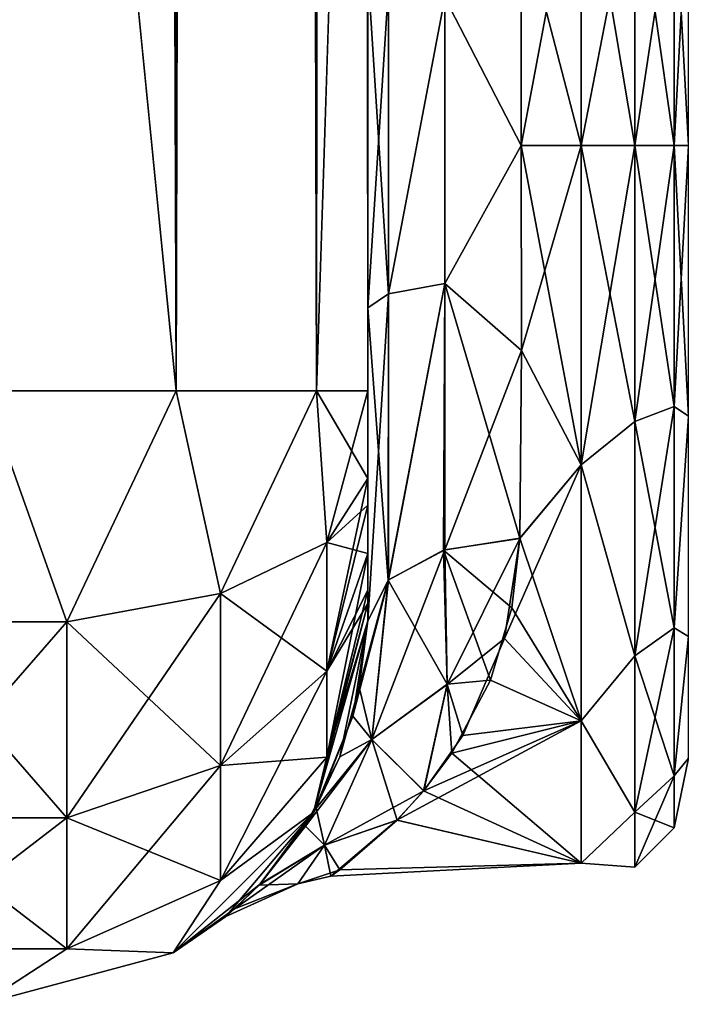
# Model space of a CAD drawing. Extents: x -23 to 470, y -1800 to 0.
# Tile 33 of 213: x 116 to 138, y -1800 to -1768. Entities that reach past the tile are written whole.
import ezdxf

# ---------------------------------------------------------------- set-up
doc = ezdxf.new("R2010")
doc.units = 0
doc.header["$LTSCALE"] = 61.997326
for name, color, linetype in [('114', 7, 'CONTINUOUS'), ('115', 7, 'CONTINUOUS'), ('116', 7, 'CONTINUOUS'), ('123', 7, 'CONTINUOUS'), ('124', 7, 'CONTINUOUS'), ('126', 7, 'CONTINUOUS'), ('127', 7, 'CONTINUOUS'), ('130', 7, 'CONTINUOUS'), ('81', 7, 'CONTINUOUS'), ('84', 7, 'CONTINUOUS'), ('85', 7, 'CONTINUOUS'), ('91', 7, 'CONTINUOUS'), ('95', 7, 'CONTINUOUS')]:
    doc.layers.add(name, color=color, linetype=linetype)

msp = doc.modelspace()

# ---------------------------------------------------------------- linework, layer by layer
at = {"layer": '114', "linetype": 'CONTINUOUS'}
for points in [[(117.732, -1787.534, 92.688), (115.05, -1780, 94.5), (112.168, -1787.534, 92.688), (117.732, -1787.534, 92.688)], [(121.3, -1780, 92.825), (115.05, -1780, 94.5), (117.732, -1787.534, 92.688), (121.3, -1780, 92.825)], [(122.744, -1786.61, 90.458), (121.3, -1780, 92.825), (117.732, -1787.534, 92.688), (122.744, -1786.61, 90.458)], [(125.875, -1780, 88.25), (121.3, -1780, 92.825), (122.744, -1786.61, 90.458), (125.875, -1780, 88.25)], [(126.212, -1784.946, 86.44), (125.875, -1780, 88.25), (122.744, -1786.61, 90.458), (126.212, -1784.946, 86.44)], [(127.55, -1782.865, 81.431), (127.55, -1780, 82), (125.875, -1780, 88.25), (127.55, -1782.865, 81.431)], [(127.55, -1782.865, 81.431), (125.875, -1780, 88.25), (126.212, -1784.946, 86.44), (127.55, -1782.865, 81.431)], [(127.55, -1783.734, 81), (127.55, -1782.865, 81.431), (126.212, -1784.946, 86.44), (127.55, -1783.734, 81)], [(127.55, -1785.305, 79.801), (127.55, -1783.734, 81), (126.212, -1784.946, 86.44), (127.55, -1785.305, 79.801)], [(126.212, -1784.946, 86.44), (122.744, -1786.61, 90.458), (126.212, -1789.142, 83.635), (126.212, -1784.946, 86.44)], [(127.55, -1785.305, 79.801), (126.212, -1784.946, 86.44), (126.212, -1789.142, 83.635), (127.55, -1785.305, 79.801)], [(127.55, -1786.5, 78.234), (127.55, -1785.305, 79.801), (126.212, -1789.142, 83.635), (127.55, -1786.5, 78.234)], [(127.55, -1786.933, 77.36), (127.55, -1786.5, 78.234), (126.212, -1789.142, 83.635), (127.55, -1786.933, 77.36)], [(122.744, -1786.61, 90.458), (117.732, -1787.534, 92.688), (122.744, -1792.219, 86.709), (122.744, -1786.61, 90.458)], [(122.744, -1786.61, 90.458), (122.744, -1792.219, 86.709), (126.212, -1789.142, 83.635), (122.744, -1786.61, 90.458)], [(127.55, -1787.5, 74.5), (127.55, -1786.933, 77.36), (126.212, -1791.944, 79.436), (127.55, -1787.5, 74.5)], [(126.212, -1791.944, 79.436), (127.55, -1786.933, 77.36), (126.212, -1789.142, 83.635), (126.212, -1791.944, 79.436)], [(117.732, -1787.534, 92.688), (112.168, -1787.534, 92.688), (117.732, -1793.926, 88.415), (117.732, -1787.534, 92.688)], [(112.168, -1787.534, 92.688), (112.168, -1793.926, 88.415), (117.732, -1793.926, 88.415), (112.168, -1787.534, 92.688)], [(117.732, -1787.534, 92.688), (117.732, -1793.926, 88.415), (122.744, -1792.219, 86.709), (117.732, -1787.534, 92.688)], [(125.775, -1793.75, 74.5), (127.55, -1787.5, 74.5), (126.212, -1791.944, 79.436), (125.775, -1793.75, 74.5)], [(122.744, -1792.219, 86.709), (126.212, -1791.944, 79.436), (126.212, -1789.142, 83.635), (122.744, -1792.219, 86.709)], [(122.744, -1795.963, 81.098), (125.775, -1793.75, 74.5), (126.212, -1791.944, 79.436), (122.744, -1795.963, 81.098)], [(122.744, -1795.963, 81.098), (126.212, -1791.944, 79.436), (122.744, -1792.219, 86.709), (122.744, -1795.963, 81.098)], [(117.732, -1793.926, 88.415), (122.744, -1795.963, 81.098), (122.744, -1792.219, 86.709), (117.732, -1793.926, 88.415)], [(121.2, -1798.325, 74.5), (125.775, -1793.75, 74.5), (122.744, -1795.963, 81.098), (121.2, -1798.325, 74.5)], [(112.168, -1798.194, 82.019), (117.732, -1798.194, 82.019), (112.168, -1793.926, 88.415), (112.168, -1798.194, 82.019)], [(112.168, -1793.926, 88.415), (117.732, -1798.194, 82.019), (117.732, -1793.926, 88.415), (112.168, -1793.926, 88.415)], [(117.732, -1798.194, 82.019), (122.744, -1795.963, 81.098), (117.732, -1793.926, 88.415), (117.732, -1798.194, 82.019)], [(117.732, -1798.194, 82.019), (121.2, -1798.325, 74.5), (122.744, -1795.963, 81.098), (117.732, -1798.194, 82.019)], [(112.168, -1798.194, 82.019), (114.95, -1800, 74.5), (117.732, -1798.194, 82.019), (112.168, -1798.194, 82.019)], [(114.95, -1800, 74.5), (121.2, -1798.325, 74.5), (117.732, -1798.194, 82.019), (114.95, -1800, 74.5)]]:
    msp.add_3dface(points, dxfattribs=at)
at = {"layer": '115', "linetype": 'CONTINUOUS'}
for points in [[(127.55, -1787.5, 24.51), (127.55, -1787.5, 74.5), (125.775, -1793.75, 74.5), (127.55, -1787.5, 24.51)], [(127.55, -1787.5, 24.51), (125.775, -1793.75, 74.5), (127.057, -1790.612, 21.135), (127.55, -1787.5, 24.51)], [(125.775, -1793.75, -74.5), (127.55, -1787.5, -74.5), (126.636, -1791.937, -19.226), (125.775, -1793.75, -74.5)], [(126.636, -1791.937, -19.226), (127.55, -1787.5, -74.5), (127.262, -1789.662, -22.31), (126.636, -1791.937, -19.226)], [(127.55, -1787.5, -74.5), (127.55, -1787.5, -24.51), (127.262, -1789.662, -22.31), (127.55, -1787.5, -74.5)], [(127.057, -1790.612, 21.135), (125.775, -1793.75, 74.5), (125.859, -1793.603, 16.214), (127.057, -1790.612, 21.135)], [(125.51, -1794.189, -14.928), (125.775, -1793.75, -74.5), (126.636, -1791.937, -19.226), (125.51, -1794.189, -14.928)], [(121.2, -1798.325, -74.5), (125.775, -1793.75, -74.5), (122.913, -1797.135, -0.598), (121.2, -1798.325, -74.5)], [(125.775, -1793.75, 74.5), (121.2, -1798.325, 74.5), (124.043, -1796.077, 9.205), (125.775, -1793.75, 74.5)], [(122.913, -1797.135, -0.598), (125.775, -1793.75, -74.5), (124.002, -1796.12, -9.006), (122.913, -1797.135, -0.598)], [(124.002, -1796.12, -9.006), (125.775, -1793.75, -74.5), (125.51, -1794.189, -14.928), (124.002, -1796.12, -9.006)], [(125.859, -1793.603, 16.214), (125.775, -1793.75, 74.5), (124.043, -1796.077, 9.205), (125.859, -1793.603, 16.214)], [(124.043, -1796.077, 9.205), (121.2, -1798.325, 74.5), (123.2, -1796.891, 4.517), (124.043, -1796.077, 9.205)], [(123.2, -1796.891, 4.517), (121.2, -1798.325, 74.5), (122.913, -1797.135, -0.598), (123.2, -1796.891, 4.517)], [(121.2, -1798.325, 74.5), (121.2, -1798.325, -74.5), (122.913, -1797.135, -0.598), (121.2, -1798.325, 74.5)], [(114.95, -1800, -74.5), (121.2, -1798.325, -74.5), (114.95, -1800, 74.5), (114.95, -1800, -74.5)], [(121.2, -1798.325, -74.5), (121.2, -1798.325, 74.5), (114.95, -1800, 74.5), (121.2, -1798.325, -74.5)]]:
    msp.add_3dface(points, dxfattribs=at)
at = {"layer": '116', "linetype": 'CONTINUOUS'}
for points in [[(112.168, -1787.534, -92.688), (115.05, -1780, -94.5), (117.732, -1787.534, -92.688), (112.168, -1787.534, -92.688)], [(115.05, -1780, -94.5), (121.3, -1780, -92.825), (117.732, -1787.534, -92.688), (115.05, -1780, -94.5)], [(117.732, -1787.534, -92.688), (121.3, -1780, -92.825), (122.744, -1786.61, -90.458), (117.732, -1787.534, -92.688)], [(121.3, -1780, -92.825), (125.875, -1780, -88.25), (122.744, -1786.61, -90.458), (121.3, -1780, -92.825)], [(122.744, -1786.61, -90.458), (125.875, -1780, -88.25), (126.212, -1784.946, -86.44), (122.744, -1786.61, -90.458)], [(125.875, -1780, -88.25), (127.55, -1780, -82), (126.212, -1784.946, -86.44), (125.875, -1780, -88.25)], [(127.55, -1780, -82), (127.55, -1782.865, -81.431), (126.212, -1784.946, -86.44), (127.55, -1780, -82)], [(127.55, -1782.865, -81.431), (127.55, -1783.734, -81), (126.212, -1789.142, -83.635), (127.55, -1782.865, -81.431)], [(126.212, -1784.946, -86.44), (127.55, -1782.865, -81.431), (126.212, -1789.142, -83.635), (126.212, -1784.946, -86.44)], [(127.55, -1783.734, -81), (127.55, -1785.305, -79.801), (126.212, -1789.142, -83.635), (127.55, -1783.734, -81)], [(122.744, -1786.61, -90.458), (126.212, -1784.946, -86.44), (122.744, -1792.219, -86.709), (122.744, -1786.61, -90.458)], [(122.744, -1792.219, -86.709), (126.212, -1784.946, -86.44), (126.212, -1789.142, -83.635), (122.744, -1792.219, -86.709)], [(127.55, -1785.305, -79.801), (127.55, -1786.5, -78.234), (126.212, -1791.944, -79.436), (127.55, -1785.305, -79.801)], [(127.55, -1785.305, -79.801), (126.212, -1791.944, -79.436), (126.212, -1789.142, -83.635), (127.55, -1785.305, -79.801)], [(127.55, -1786.5, -78.234), (127.55, -1786.933, -77.36), (126.212, -1791.944, -79.436), (127.55, -1786.5, -78.234)], [(117.732, -1787.534, -92.688), (122.744, -1786.61, -90.458), (117.732, -1793.926, -88.415), (117.732, -1787.534, -92.688)], [(117.732, -1793.926, -88.415), (122.744, -1786.61, -90.458), (122.744, -1792.219, -86.709), (117.732, -1793.926, -88.415)], [(127.55, -1786.933, -77.36), (127.55, -1787.5, -74.5), (125.775, -1793.75, -74.5), (127.55, -1786.933, -77.36)], [(127.55, -1786.933, -77.36), (125.775, -1793.75, -74.5), (126.212, -1791.944, -79.436), (127.55, -1786.933, -77.36)], [(112.168, -1787.534, -92.688), (117.732, -1787.534, -92.688), (112.168, -1793.926, -88.415), (112.168, -1787.534, -92.688)], [(112.168, -1793.926, -88.415), (117.732, -1787.534, -92.688), (117.732, -1793.926, -88.415), (112.168, -1793.926, -88.415)], [(126.212, -1791.944, -79.436), (122.744, -1795.963, -81.098), (126.212, -1789.142, -83.635), (126.212, -1791.944, -79.436)], [(122.744, -1795.963, -81.098), (122.744, -1792.219, -86.709), (126.212, -1789.142, -83.635), (122.744, -1795.963, -81.098)], [(126.212, -1791.944, -79.436), (125.775, -1793.75, -74.5), (122.744, -1795.963, -81.098), (126.212, -1791.944, -79.436)], [(122.744, -1795.963, -81.098), (117.732, -1798.194, -82.019), (122.744, -1792.219, -86.709), (122.744, -1795.963, -81.098)], [(117.732, -1798.194, -82.019), (117.732, -1793.926, -88.415), (122.744, -1792.219, -86.709), (117.732, -1798.194, -82.019)], [(125.775, -1793.75, -74.5), (121.2, -1798.325, -74.5), (122.744, -1795.963, -81.098), (125.775, -1793.75, -74.5)], [(117.732, -1798.194, -82.019), (112.168, -1798.194, -82.019), (117.732, -1793.926, -88.415), (117.732, -1798.194, -82.019)], [(112.168, -1798.194, -82.019), (112.168, -1793.926, -88.415), (117.732, -1793.926, -88.415), (112.168, -1798.194, -82.019)], [(122.744, -1795.963, -81.098), (121.2, -1798.325, -74.5), (117.732, -1798.194, -82.019), (122.744, -1795.963, -81.098)], [(117.732, -1798.194, -82.019), (114.95, -1800, -74.5), (112.168, -1798.194, -82.019), (117.732, -1798.194, -82.019)], [(121.2, -1798.325, -74.5), (114.95, -1800, -74.5), (117.732, -1798.194, -82.019), (121.2, -1798.325, -74.5)]]:
    msp.add_3dface(points, dxfattribs=at)
at = {"layer": '123', "linetype": 'CONTINUOUS'}
for points in [[(132.55, -1764.474, -22.79), (132.55, -1772, -24), (130.055, -1767.185, -24.192), (132.55, -1764.474, -22.79)], [(127.55, -1777.301, -28.507), (127.55, -1766.309, -28.436), (128.221, -1776.841, -26.053), (127.55, -1777.301, -28.507)], [(128.221, -1776.841, -26.053), (127.55, -1766.309, -28.436), (128.221, -1766.827, -25.989), (128.221, -1776.841, -26.053)], [(128.221, -1776.841, -26.053), (128.221, -1766.827, -25.989), (130.055, -1767.185, -24.192), (128.221, -1776.841, -26.053)], [(130.055, -1776.506, -24.252), (128.221, -1776.841, -26.053), (130.055, -1767.185, -24.192), (130.055, -1776.506, -24.252)], [(132.55, -1772, -24), (130.055, -1776.506, -24.252), (130.055, -1767.185, -24.192), (132.55, -1772, -24)], [(132.55, -1772, -24), (132.553, -1778.685, -23.05), (130.055, -1776.506, -24.252), (132.55, -1772, -24)], [(130.015, -1785.197, -20.868), (128.207, -1786.175, -22.416), (130.055, -1776.506, -24.252), (130.015, -1785.197, -20.868)], [(128.207, -1786.175, -22.416), (128.221, -1776.841, -26.053), (130.055, -1776.506, -24.252), (128.207, -1786.175, -22.416)], [(132.5, -1784.808, -20.297), (130.015, -1785.197, -20.868), (130.055, -1776.506, -24.252), (132.5, -1784.808, -20.297)], [(132.553, -1778.685, -23.05), (132.5, -1784.808, -20.297), (130.055, -1776.506, -24.252), (132.553, -1778.685, -23.05)], [(128.207, -1786.175, -22.416), (127.55, -1777.301, -28.507), (128.221, -1776.841, -26.053), (128.207, -1786.175, -22.416)], [(127.55, -1787.5, -24.51), (127.55, -1777.301, -28.507), (128.207, -1786.175, -22.416), (127.55, -1787.5, -24.51)]]:
    msp.add_3dface(points, dxfattribs=at)
at = {"layer": '124', "linetype": 'CONTINUOUS'}
for points in [[(132.55, -1772, 24), (132.55, -1764.474, 22.79), (130.055, -1767.185, 24.192), (132.55, -1772, 24)], [(127.55, -1766.309, 28.436), (127.55, -1777.301, 28.507), (128.221, -1766.827, 25.989), (127.55, -1766.309, 28.436)], [(128.221, -1766.827, 25.989), (127.55, -1777.301, 28.507), (128.221, -1776.841, 26.053), (128.221, -1766.827, 25.989)], [(128.221, -1766.827, 25.989), (128.221, -1776.841, 26.053), (130.055, -1767.185, 24.192), (128.221, -1766.827, 25.989)], [(130.055, -1767.185, 24.192), (128.221, -1776.841, 26.053), (130.055, -1776.506, 24.252), (130.055, -1767.185, 24.192)], [(132.55, -1772, 24), (130.055, -1767.185, 24.192), (130.055, -1776.506, 24.252), (132.55, -1772, 24)], [(132.553, -1778.684, 23.05), (132.55, -1772, 24), (130.055, -1776.506, 24.252), (132.553, -1778.684, 23.05)], [(128.221, -1776.841, 26.053), (128.221, -1786.163, 22.396), (130.055, -1776.506, 24.252), (128.221, -1776.841, 26.053)], [(130.055, -1776.506, 24.252), (128.221, -1786.163, 22.396), (130.055, -1785.184, 20.848), (130.055, -1776.506, 24.252)], [(132.553, -1778.684, 23.05), (130.055, -1776.506, 24.252), (130.055, -1785.184, 20.848), (132.553, -1778.684, 23.05)], [(127.55, -1777.301, 28.507), (127.55, -1787.5, 24.51), (128.221, -1776.841, 26.053), (127.55, -1777.301, 28.507)], [(128.221, -1776.841, 26.053), (127.55, -1787.5, 24.51), (128.221, -1786.163, 22.396), (128.221, -1776.841, 26.053)], [(132.5, -1784.819, 20.289), (132.553, -1778.684, 23.05), (130.055, -1785.184, 20.848), (132.5, -1784.819, 20.289)]]:
    msp.add_3dface(points, dxfattribs=at)
at = {"layer": '126', "linetype": 'CONTINUOUS'}
for points in [[(134.5, -1761.587, 21.623), (134.5, -1772, 24), (136.248, -1762.995, 21.741), (134.5, -1761.587, 21.623)], [(134.5, -1772, -24), (134.5, -1761.587, -21.623), (136.248, -1772, -23.532), (134.5, -1772, -24)], [(136.248, -1772, -23.532), (134.5, -1761.587, -21.623), (136.248, -1762.995, -21.741), (136.248, -1772, -23.532)], [(134.5, -1772, 24), (136.248, -1772, 23.532), (136.248, -1762.995, 21.741), (134.5, -1772, 24)], [(136.248, -1772, 23.532), (137.531, -1763.485, 20.556), (136.248, -1762.995, 21.741), (136.248, -1772, 23.532)], [(137.531, -1763.485, -20.556), (137.531, -1772, -22.25), (136.248, -1762.995, -21.741), (137.531, -1763.485, -20.556)], [(137.531, -1772, -22.25), (136.248, -1772, -23.532), (136.248, -1762.995, -21.741), (137.531, -1772, -22.25)], [(138, -1772, 20.5), (138, -1763.173, 18.494), (137.531, -1772, 22.25), (138, -1772, 20.5)], [(137.531, -1772, 22.25), (138, -1763.173, 18.494), (137.531, -1763.485, 20.556), (137.531, -1772, 22.25)], [(138, -1763.174, -18.494), (138, -1772, -20.5), (137.531, -1763.485, -20.556), (138, -1763.174, -18.494)], [(136.248, -1772, 23.532), (137.531, -1772, 22.25), (137.531, -1763.485, 20.556), (136.248, -1772, 23.532)], [(138, -1772, -20.5), (137.531, -1772, -22.25), (137.531, -1763.485, -20.556), (138, -1772, -20.5)]]:
    msp.add_3dface(points, dxfattribs=at)
at = {"layer": '127', "linetype": 'CONTINUOUS'}
for points in [[(134.5, -1772, 24), (134.5, -1782.413, 21.623), (136.248, -1772, 23.532), (134.5, -1772, 24)], [(134.5, -1782.413, 21.623), (136.248, -1781.005, 21.741), (136.248, -1772, 23.532), (134.5, -1782.413, 21.623)], [(134.5, -1782.413, -21.623), (134.5, -1772, -24), (136.248, -1781.005, -21.741), (134.5, -1782.413, -21.623)], [(134.5, -1772, -24), (136.248, -1772, -23.532), (136.248, -1781.005, -21.741), (134.5, -1772, -24)], [(136.248, -1781.005, 21.741), (137.531, -1772, 22.25), (136.248, -1772, 23.532), (136.248, -1781.005, 21.741)], [(137.531, -1780.515, 20.556), (137.531, -1772, 22.25), (136.248, -1781.005, 21.741), (137.531, -1780.515, 20.556)], [(136.248, -1772, -23.532), (137.531, -1780.515, -20.556), (136.248, -1781.005, -21.741), (136.248, -1772, -23.532)], [(137.531, -1772, -22.25), (137.531, -1780.515, -20.556), (136.248, -1772, -23.532), (137.531, -1772, -22.25)], [(138, -1780.826, 18.494), (138, -1772, 20.5), (137.531, -1780.515, 20.556), (138, -1780.826, 18.494)], [(137.531, -1780.515, 20.556), (138, -1772, 20.5), (137.531, -1772, 22.25), (137.531, -1780.515, 20.556)], [(138, -1772, -20.5), (138, -1780.827, -18.494), (137.531, -1772, -22.25), (138, -1772, -20.5)], [(137.531, -1772, -22.25), (138, -1780.827, -18.494), (137.531, -1780.515, -20.556), (137.531, -1772, -22.25)], [(136.248, -1788.64, 16.64), (137.531, -1780.515, 20.556), (136.248, -1781.005, 21.741), (136.248, -1788.64, 16.64)], [(137.531, -1787.733, 15.733), (137.531, -1780.515, 20.556), (136.248, -1788.64, 16.64), (137.531, -1787.733, 15.733)], [(137.531, -1780.515, -20.556), (137.531, -1787.733, -15.733), (136.248, -1781.005, -21.741), (137.531, -1780.515, -20.556)], [(137.531, -1780.515, -20.556), (138, -1780.827, -18.494), (137.531, -1787.733, -15.733), (137.531, -1780.515, -20.556)], [(137.531, -1787.733, 15.733), (138, -1780.826, 18.494), (137.531, -1780.515, 20.556), (137.531, -1787.733, 15.733)], [(134.5, -1782.413, 21.623), (136.248, -1788.64, 16.64), (136.248, -1781.005, 21.741), (134.5, -1782.413, 21.623)], [(134.5, -1782.413, -21.623), (136.248, -1781.005, -21.741), (136.248, -1788.64, -16.64), (134.5, -1782.413, -21.623)], [(136.248, -1781.005, -21.741), (137.531, -1787.733, -15.733), (136.248, -1788.64, -16.64), (136.248, -1781.005, -21.741)], [(138, -1788.009, 12.803), (138, -1780.826, 18.494), (137.531, -1787.733, 15.733), (138, -1788.009, 12.803)], [(138, -1780.827, -18.494), (138, -1788.009, -12.803), (137.531, -1787.733, -15.733), (138, -1780.827, -18.494)], [(134.5, -1782.413, 21.623), (134.5, -1790.764, 14.964), (136.248, -1788.64, 16.64), (134.5, -1782.413, 21.623)], [(134.5, -1790.764, -14.964), (134.5, -1782.413, -21.623), (136.248, -1788.64, -16.64), (134.5, -1790.764, -14.964)], [(136.248, -1793.741, 9.005), (137.531, -1787.733, 15.733), (136.248, -1788.64, 16.64), (136.248, -1793.741, 9.005)], [(137.531, -1792.556, 8.515), (137.531, -1787.733, 15.733), (136.248, -1793.741, 9.005), (137.531, -1792.556, 8.515)], [(137.531, -1787.733, -15.733), (137.531, -1792.556, -8.515), (136.248, -1788.64, -16.64), (137.531, -1787.733, -15.733)], [(137.531, -1787.733, -15.733), (138, -1788.009, -12.803), (137.531, -1792.556, -8.515), (137.531, -1787.733, -15.733)], [(137.531, -1792.556, 8.515), (138, -1788.009, 12.803), (137.531, -1787.733, 15.733), (137.531, -1792.556, 8.515)], [(138, -1788.009, -12.803), (138, -1791.978, -4.582), (137.531, -1792.556, -8.515), (138, -1788.009, -12.803)], [(138, -1791.978, 4.582), (138, -1788.009, 12.803), (137.531, -1792.556, 8.515), (138, -1791.978, 4.582)], [(134.5, -1790.764, 14.964), (136.248, -1793.741, 9.005), (136.248, -1788.64, 16.64), (134.5, -1790.764, 14.964)], [(134.5, -1790.764, -14.964), (136.248, -1788.64, -16.64), (136.248, -1793.741, -9.005), (134.5, -1790.764, -14.964)], [(136.248, -1788.64, -16.64), (137.531, -1792.556, -8.515), (136.248, -1793.741, -9.005), (136.248, -1788.64, -16.64)], [(134.5, -1790.764, 14.964), (134.5, -1795.398, 5.341), (136.248, -1793.741, 9.005), (134.5, -1790.764, 14.964)], [(134.5, -1795.398, -5.341), (134.5, -1790.764, -14.964), (136.248, -1793.741, -9.005), (134.5, -1795.398, -5.341)], [(138, -1791.978, -4.582), (138, -1791.978, 4.582), (137.531, -1794.25, 0), (138, -1791.978, -4.582)], [(137.531, -1792.556, -8.515), (138, -1791.978, -4.582), (137.531, -1794.25, 0), (137.531, -1792.556, -8.515)], [(137.531, -1794.25, 0), (138, -1791.978, 4.582), (137.531, -1792.556, 8.515), (137.531, -1794.25, 0)], [(136.248, -1795.532, 0), (137.531, -1792.556, 8.515), (136.248, -1793.741, 9.005), (136.248, -1795.532, 0)], [(137.531, -1794.25, 0), (137.531, -1792.556, 8.515), (136.248, -1795.532, 0), (137.531, -1794.25, 0)], [(137.531, -1792.556, -8.515), (137.531, -1794.25, 0), (136.248, -1793.741, -9.005), (137.531, -1792.556, -8.515)], [(134.5, -1795.398, 5.341), (136.248, -1795.532, 0), (136.248, -1793.741, 9.005), (134.5, -1795.398, 5.341)], [(134.5, -1795.398, -5.341), (136.248, -1793.741, -9.005), (136.248, -1795.532, 0), (134.5, -1795.398, -5.341)], [(136.248, -1793.741, -9.005), (137.531, -1794.25, 0), (136.248, -1795.532, 0), (136.248, -1793.741, -9.005)], [(134.5, -1795.398, 5.341), (134.5, -1795.398, -5.341), (136.248, -1795.532, 0), (134.5, -1795.398, 5.341)]]:
    msp.add_3dface(points, dxfattribs=at)
at = {"layer": '130', "linetype": 'CONTINUOUS'}
for points in [[(132.5, -1784.808, -20.297), (132.239, -1787.075, -18.674), (130.015, -1785.197, -20.868), (132.5, -1784.808, -20.297)], [(132.5, -1784.819, 20.289), (130.055, -1785.184, 20.848), (130.127, -1789.573, 16.626), (132.5, -1784.819, 20.289)], [(132.005, -1788.075, 17.822), (132.5, -1784.819, 20.289), (130.127, -1789.573, 16.626), (132.005, -1788.075, 17.822)], [(130.055, -1785.184, 20.848), (128.221, -1786.163, 22.396), (127.68, -1791.372, 16.129), (130.055, -1785.184, 20.848)], [(130.055, -1785.184, 20.848), (127.68, -1791.372, 16.129), (130.127, -1789.573, 16.626), (130.055, -1785.184, 20.848)], [(130.128, -1789.568, -16.631), (128.207, -1786.175, -22.416), (130.015, -1785.197, -20.868), (130.128, -1789.568, -16.631)], [(132.239, -1787.075, -18.674), (131.541, -1789.435, -16.493), (130.015, -1785.197, -20.868), (132.239, -1787.075, -18.674)], [(131.541, -1789.435, -16.493), (130.128, -1789.568, -16.631), (130.015, -1785.197, -20.868), (131.541, -1789.435, -16.493)], [(127.55, -1787.5, 24.51), (127.057, -1790.612, 21.135), (128.221, -1786.163, 22.396), (127.55, -1787.5, 24.51)], [(128.221, -1786.163, 22.396), (127.057, -1790.612, 21.135), (127.68, -1791.372, 16.129), (128.221, -1786.163, 22.396)], [(127.262, -1789.662, -22.31), (127.55, -1787.5, -24.51), (128.207, -1786.175, -22.416), (127.262, -1789.662, -22.31)], [(127.681, -1791.371, -16.13), (127.262, -1789.662, -22.31), (128.207, -1786.175, -22.416), (127.681, -1791.371, -16.13)], [(127.681, -1791.371, -16.13), (128.207, -1786.175, -22.416), (130.128, -1789.568, -16.631), (127.681, -1791.371, -16.13)], [(130.643, -1791.236, 14.351), (132.005, -1788.075, 17.822), (130.127, -1789.573, 16.626), (130.643, -1791.236, 14.351)], [(126.636, -1791.937, -19.226), (127.262, -1789.662, -22.31), (127.681, -1791.371, -16.13), (126.636, -1791.937, -19.226)], [(127.68, -1791.372, 16.129), (129.368, -1793.036, 11.553), (130.127, -1789.573, 16.626), (127.68, -1791.372, 16.129)], [(129.364, -1793.041, -11.544), (127.681, -1791.371, -16.13), (130.128, -1789.568, -16.631), (129.364, -1793.041, -11.544)], [(130.28, -1791.813, -13.544), (129.364, -1793.041, -11.544), (130.128, -1789.568, -16.631), (130.28, -1791.813, -13.544)], [(129.368, -1793.036, 11.553), (130.643, -1791.236, 14.351), (130.127, -1789.573, 16.626), (129.368, -1793.036, 11.553)], [(131.541, -1789.435, -16.493), (130.28, -1791.813, -13.544), (130.128, -1789.568, -16.631), (131.541, -1789.435, -16.493)], [(127.057, -1790.612, 21.135), (125.859, -1793.603, 16.214), (127.68, -1791.372, 16.129), (127.057, -1790.612, 21.135)], [(125.51, -1794.189, -14.928), (126.636, -1791.937, -19.226), (127.681, -1791.371, -16.13), (125.51, -1794.189, -14.928)], [(126.133, -1794.815, -8.376), (125.51, -1794.189, -14.928), (127.681, -1791.371, -16.13), (126.133, -1794.815, -8.376)], [(127.68, -1791.372, 16.129), (125.859, -1793.603, 16.214), (126.132, -1794.816, 8.373), (127.68, -1791.372, 16.129)], [(129.368, -1793.036, 11.553), (127.68, -1791.372, 16.129), (126.132, -1794.816, 8.373), (129.368, -1793.036, 11.553)], [(128.499, -1793.994, -9.605), (126.133, -1794.815, -8.376), (127.681, -1791.371, -16.13), (128.499, -1793.994, -9.605)], [(129.364, -1793.041, -11.544), (128.499, -1793.994, -9.605), (127.681, -1791.371, -16.13), (129.364, -1793.041, -11.544)], [(128.491, -1794.002, 9.588), (129.368, -1793.036, 11.553), (126.132, -1794.816, 8.373), (128.491, -1794.002, 9.588)], [(125.859, -1793.603, 16.214), (124.043, -1796.077, 9.205), (126.132, -1794.816, 8.373), (125.859, -1793.603, 16.214)], [(124.002, -1796.12, -9.006), (125.51, -1794.189, -14.928), (126.133, -1794.815, -8.376), (124.002, -1796.12, -9.006)], [(126.34, -1795.823, 2.907), (128.491, -1794.002, 9.588), (126.132, -1794.816, 8.373), (126.34, -1795.823, 2.907)], [(128.499, -1793.994, -9.605), (126.632, -1795.611, -4.302), (126.133, -1794.815, -8.376), (128.499, -1793.994, -9.605)], [(124.043, -1796.077, 9.205), (123.2, -1796.891, 4.517), (126.132, -1794.816, 8.373), (124.043, -1796.077, 9.205)], [(126.132, -1794.816, 8.373), (123.2, -1796.891, 4.517), (125.259, -1796.069, -0.003), (126.132, -1794.816, 8.373)], [(125.259, -1796.069, -0.003), (124.002, -1796.12, -9.006), (126.133, -1794.815, -8.376), (125.259, -1796.069, -0.003)], [(126.632, -1795.611, -4.302), (125.259, -1796.069, -0.003), (126.133, -1794.815, -8.376), (126.632, -1795.611, -4.302)], [(126.34, -1795.823, 2.907), (126.132, -1794.816, 8.373), (125.259, -1796.069, -0.003), (126.34, -1795.823, 2.907)], [(126.632, -1795.611, -4.302), (126.34, -1795.823, 2.907), (125.259, -1796.069, -0.003), (126.632, -1795.611, -4.302)], [(123.2, -1796.891, 4.517), (122.913, -1797.135, -0.598), (125.259, -1796.069, -0.003), (123.2, -1796.891, 4.517)], [(122.913, -1797.135, -0.598), (124.002, -1796.12, -9.006), (125.259, -1796.069, -0.003), (122.913, -1797.135, -0.598)]]:
    msp.add_3dface(points, dxfattribs=at)
at = {"layer": '81', "linetype": 'CONTINUOUS'}
for points in [[(127.55, -1782.865, 81.431), (127.55, -1783.734, 81), (127.55, -1728.15, 82), (127.55, -1782.865, 81.431)], [(127.55, -1728.15, 82), (127.55, -1783.734, 81), (127.55, -1736.977, 79.993), (127.55, -1728.15, 82)], [(127.55, -1780, 82), (127.55, -1782.865, 81.431), (127.55, -1728.15, 82), (127.55, -1780, 82)], [(127.55, -1728.15, -82), (127.55, -1736.981, -79.992), (127.55, -1780, -82), (127.55, -1728.15, -82)], [(127.55, -1736.811, 39.074), (127.55, -1736.981, 43.008), (127.55, -1777.301, 28.507), (127.55, -1736.811, 39.074)], [(127.55, -1743.907, 33.613), (127.55, -1736.811, 39.074), (127.55, -1777.301, 28.507), (127.55, -1743.907, 33.613)], [(127.55, -1736.813, -39.073), (127.55, -1743.908, -33.612), (127.55, -1787.5, -74.5), (127.55, -1736.813, -39.073)], [(127.55, -1736.977, -43.007), (127.55, -1736.813, -39.073), (127.55, -1787.5, -74.5), (127.55, -1736.977, -43.007)], [(127.55, -1786.933, 77.36), (127.55, -1787.5, 74.5), (127.55, -1736.977, 79.993), (127.55, -1786.933, 77.36)], [(127.55, -1736.977, 79.993), (127.55, -1787.5, 74.5), (127.55, -1744.158, 74.304), (127.55, -1736.977, 79.993)], [(127.55, -1786.5, 78.234), (127.55, -1786.933, 77.36), (127.55, -1736.977, 79.993), (127.55, -1786.5, 78.234)], [(127.55, -1785.305, 79.801), (127.55, -1786.5, 78.234), (127.55, -1736.977, 79.993), (127.55, -1785.305, 79.801)], [(127.55, -1783.734, 81), (127.55, -1785.305, 79.801), (127.55, -1736.977, 79.993), (127.55, -1783.734, 81)], [(127.55, -1744.158, -48.696), (127.55, -1736.977, -43.007), (127.55, -1787.5, -74.5), (127.55, -1744.158, -48.696)], [(127.55, -1736.981, 43.008), (127.55, -1744.161, 48.699), (127.55, -1777.301, 28.507), (127.55, -1736.981, 43.008)], [(127.55, -1736.981, -79.992), (127.55, -1744.161, -74.301), (127.55, -1785.305, -79.801), (127.55, -1736.981, -79.992)], [(127.55, -1780, -82), (127.55, -1736.981, -79.992), (127.55, -1782.865, -81.431), (127.55, -1780, -82)], [(127.55, -1782.865, -81.431), (127.55, -1736.981, -79.992), (127.55, -1783.734, -81), (127.55, -1782.865, -81.431)], [(127.55, -1783.734, -81), (127.55, -1736.981, -79.992), (127.55, -1785.305, -79.801), (127.55, -1783.734, -81)], [(127.55, -1766.309, 28.436), (127.55, -1743.907, 33.613), (127.55, -1777.301, 28.507), (127.55, -1766.309, 28.436)], [(127.55, -1787.5, -74.5), (127.55, -1743.908, -33.612), (127.55, -1777.301, -28.507), (127.55, -1787.5, -74.5)], [(127.55, -1777.301, -28.507), (127.55, -1743.908, -33.612), (127.55, -1766.309, -28.436), (127.55, -1777.301, -28.507)], [(127.55, -1787.5, 74.5), (127.55, -1787.5, 24.51), (127.55, -1744.158, 74.304), (127.55, -1787.5, 74.5)], [(127.55, -1744.158, 74.304), (127.55, -1787.5, 24.51), (127.55, -1748.128, 66.083), (127.55, -1744.158, 74.304)], [(127.55, -1748.128, -56.917), (127.55, -1744.158, -48.696), (127.55, -1787.5, -74.5), (127.55, -1748.128, -56.917)], [(127.55, -1748.129, 56.921), (127.55, -1787.5, 24.51), (127.55, -1744.161, 48.699), (127.55, -1748.129, 56.921)], [(127.55, -1744.161, 48.699), (127.55, -1787.5, 24.51), (127.55, -1777.301, 28.507), (127.55, -1744.161, 48.699)], [(127.55, -1744.161, -74.301), (127.55, -1748.129, -66.079), (127.55, -1787.5, -74.5), (127.55, -1744.161, -74.301)], [(127.55, -1785.305, -79.801), (127.55, -1744.161, -74.301), (127.55, -1786.5, -78.234), (127.55, -1785.305, -79.801)], [(127.55, -1786.5, -78.234), (127.55, -1744.161, -74.301), (127.55, -1786.933, -77.36), (127.55, -1786.5, -78.234)], [(127.55, -1786.933, -77.36), (127.55, -1744.161, -74.301), (127.55, -1787.5, -74.5), (127.55, -1786.933, -77.36)], [(127.55, -1748.128, 66.083), (127.55, -1787.5, 24.51), (127.55, -1748.129, 56.921), (127.55, -1748.128, 66.083)], [(127.55, -1748.129, -66.079), (127.55, -1748.128, -56.917), (127.55, -1787.5, -74.5), (127.55, -1748.129, -66.079)], [(127.55, -1787.5, -24.51), (127.55, -1787.5, -74.5), (127.55, -1777.301, -28.507), (127.55, -1787.5, -24.51)]]:
    msp.add_3dface(points, dxfattribs=at)
at = {"layer": '84', "linetype": 'CONTINUOUS'}
for points in [[(132.553, -1778.684, 23.05), (134.5, -1772, 24), (132.55, -1772, 24), (132.553, -1778.684, 23.05)], [(134.5, -1772, -24), (134.5, -1782.413, -21.623), (132.55, -1772, -24), (134.5, -1772, -24)], [(132.55, -1772, -24), (134.5, -1782.413, -21.623), (132.553, -1778.685, -23.05), (132.55, -1772, -24)], [(134.5, -1782.413, 21.623), (134.5, -1772, 24), (132.553, -1778.684, 23.05), (134.5, -1782.413, 21.623)], [(132.5, -1784.819, 20.289), (134.5, -1782.413, 21.623), (132.553, -1778.684, 23.05), (132.5, -1784.819, 20.289)], [(132.553, -1778.685, -23.05), (134.5, -1782.413, -21.623), (132.5, -1784.808, -20.297), (132.553, -1778.685, -23.05)], [(134.5, -1790.764, 14.964), (134.5, -1782.413, 21.623), (132.005, -1788.075, 17.822), (134.5, -1790.764, 14.964)], [(132.005, -1788.075, 17.822), (134.5, -1782.413, 21.623), (132.5, -1784.819, 20.289), (132.005, -1788.075, 17.822)], [(134.5, -1782.413, -21.623), (134.5, -1790.764, -14.964), (132.5, -1784.808, -20.297), (134.5, -1782.413, -21.623)], [(132.5, -1784.808, -20.297), (134.5, -1790.764, -14.964), (132.239, -1787.075, -18.674), (132.5, -1784.808, -20.297)], [(132.239, -1787.075, -18.674), (134.5, -1790.764, -14.964), (131.541, -1789.435, -16.493), (132.239, -1787.075, -18.674)], [(130.643, -1791.236, 14.351), (134.5, -1790.764, 14.964), (132.005, -1788.075, 17.822), (130.643, -1791.236, 14.351)], [(131.541, -1789.435, -16.493), (134.5, -1790.764, -14.964), (130.28, -1791.813, -13.544), (131.541, -1789.435, -16.493)], [(134.5, -1795.398, 5.341), (134.5, -1790.764, 14.964), (128.491, -1794.002, 9.588), (134.5, -1795.398, 5.341)], [(128.491, -1794.002, 9.588), (134.5, -1790.764, 14.964), (129.368, -1793.036, 11.553), (128.491, -1794.002, 9.588)], [(129.368, -1793.036, 11.553), (134.5, -1790.764, 14.964), (130.643, -1791.236, 14.351), (129.368, -1793.036, 11.553)], [(134.5, -1790.764, -14.964), (134.5, -1795.398, -5.341), (130.28, -1791.813, -13.544), (134.5, -1790.764, -14.964)], [(130.28, -1791.813, -13.544), (134.5, -1795.398, -5.341), (129.364, -1793.041, -11.544), (130.28, -1791.813, -13.544)], [(129.364, -1793.041, -11.544), (134.5, -1795.398, -5.341), (128.499, -1793.994, -9.605), (129.364, -1793.041, -11.544)], [(126.34, -1795.823, 2.907), (134.5, -1795.398, 5.341), (128.491, -1794.002, 9.588), (126.34, -1795.823, 2.907)], [(128.499, -1793.994, -9.605), (134.5, -1795.398, -5.341), (126.632, -1795.611, -4.302), (128.499, -1793.994, -9.605)], [(126.632, -1795.611, -4.302), (134.5, -1795.398, 5.341), (126.34, -1795.823, 2.907), (126.632, -1795.611, -4.302)], [(134.5, -1795.398, -5.341), (134.5, -1795.398, 5.341), (126.632, -1795.611, -4.302), (134.5, -1795.398, -5.341)]]:
    msp.add_3dface(points, dxfattribs=at)
at = {"layer": '85', "linetype": 'CONTINUOUS'}
for points in [[(132.55, -1772, 24), (134.5, -1772, 24), (134.5, -1761.587, 21.623), (132.55, -1772, 24)], [(134.5, -1761.587, -21.623), (134.5, -1772, -24), (132.55, -1764.474, -22.79), (134.5, -1761.587, -21.623)], [(132.55, -1772, 24), (134.5, -1761.587, 21.623), (132.55, -1764.474, 22.79), (132.55, -1772, 24)], [(134.5, -1772, -24), (132.55, -1772, -24), (132.55, -1764.474, -22.79), (134.5, -1772, -24)]]:
    msp.add_3dface(points, dxfattribs=at)
at = {"layer": '91', "linetype": 'CONTINUOUS'}
for points in [[(115.05, -1780, -94.5), (115, -1716.55, -94.5), (121.3, -20, -92.825), (115.05, -1780, -94.5)], [(121.3, -1780, -92.825), (115.05, -1780, -94.5), (121.3, -20, -92.825), (121.3, -1780, -92.825)], [(125.875, -1780, -88.25), (121.3, -1780, -92.825), (125.875, -20, -88.25), (125.875, -1780, -88.25)], [(125.875, -20, -88.25), (121.3, -1780, -92.825), (121.3, -20, -92.825), (125.875, -20, -88.25)], [(127.55, -20, -82), (127.55, -71.85, -82), (125.875, -1780, -88.25), (127.55, -20, -82)], [(127.55, -20, -82), (125.875, -1780, -88.25), (125.875, -20, -88.25), (127.55, -20, -82)], [(127.55, -71.85, -82), (127.55, -1728.15, -82), (125.875, -1780, -88.25), (127.55, -71.85, -82)], [(127.55, -1728.15, -82), (127.55, -1780, -82), (125.875, -1780, -88.25), (127.55, -1728.15, -82)]]:
    msp.add_3dface(points, dxfattribs=at)
at = {"layer": '95', "linetype": 'CONTINUOUS'}
for points in [[(115.05, -20, 94.5), (115, -83.45, 94.5), (121.3, -1780, 92.825), (115.05, -20, 94.5)], [(115.05, -20, 94.5), (121.3, -1780, 92.825), (121.3, -20, 92.825), (115.05, -20, 94.5)], [(121.3, -1780, 92.825), (125.875, -1780, 88.25), (121.3, -20, 92.825), (121.3, -1780, 92.825)], [(121.3, -20, 92.825), (125.875, -1780, 88.25), (125.875, -20, 88.25), (121.3, -20, 92.825)], [(127.55, -1780, 82), (127.55, -1728.15, 82), (125.875, -20, 88.25), (127.55, -1780, 82)], [(125.875, -1780, 88.25), (127.55, -1780, 82), (125.875, -20, 88.25), (125.875, -1780, 88.25)], [(115, -83.45, 94.5), (115, -1716.55, 94.5), (121.3, -1780, 92.825), (115, -83.45, 94.5)], [(115, -1716.55, 94.5), (115.05, -1780, 94.5), (121.3, -1780, 92.825), (115, -1716.55, 94.5)]]:
    msp.add_3dface(points, dxfattribs=at)

doc.saveas('drawing.dxf')
